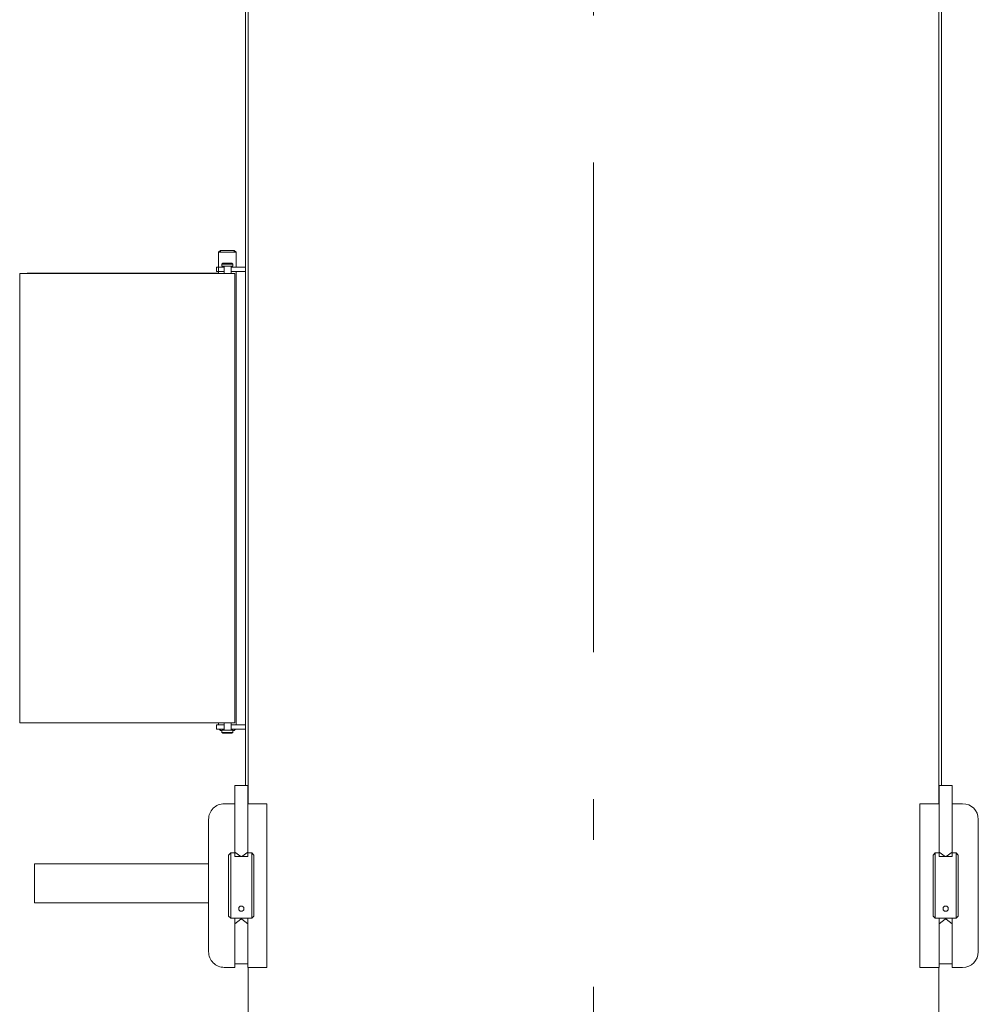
# Model space of a CAD drawing. Extents: x 6150 to 37180, y 3727 to 23870.
# Tile 25 of 27: x 31092 to 33294, y 19346 to 21608. Entities that reach past the tile are written whole.
import ezdxf

# ---------------------------------------------------------------- set-up
doc = ezdxf.new("R2010")
doc.units = 0
doc.header["$LTSCALE"] = 37.5
doc.header["$MEASUREMENT"] = 0
doc.linetypes.add('CENTER', pattern=[50.5, 30, -9, 2.5, -9])
doc.layers.add('4', color=54, linetype='Continuous')

# ---------------------------------------------------------------- blocks, each defined once
blk = doc.blocks.new('*G199')
at = {"layer": '4', "color": 54, "linetype": 'CENTER', "lineweight": 9}
blk.add_line((32410, 8792.6), (32410, 23870.4), dxfattribs=at)
at = {"layer": '4', "color": 54, "linetype": 'Continuous', "lineweight": 9}
for p, q in [((31610.5, 21020.2), (31610.5, 22310.8)), ((31616.5, 19806.8), (31616.5, 21994.8)), ((33203.5, 21991.7), (33203.5, 19806.8)), ((33209.5, 21810), (33209.5, 19848.8)), ((31610.5, 21264.4), (31610.5, 21314.4)), ((33209.5, 21264.4), (33209.5, 21314.4)), ((31549, 21074.4), (31553, 21078)), ((31553, 21074.4), (31549, 21074.4)), ((31549, 21024.8), (31549, 21074.4)), ((31549, 21074.4), (31589, 21074.4)), ((31553, 21078), (31553, 21074.4)), ((31585, 21078), (31553, 21078)), ((31553, 21078), (31553, 21074.4)), ((31553, 21074.4), (31585, 21074.4)), ((31589, 21074.4), (31585, 21078)), ((31585, 21078), (31585, 21074.4)), ((31585, 21074.4), (31585, 21078)), ((31585, 21074.4), (31589, 21074.4)), ((31589, 21074.4), (31589, 21038.8)), ((31544, 21029.8), (31544, 21039.8)), ((31544, 21039.8), (31561.5, 21039.8)), ((31558.5, 21048.8), (31556.5, 21046.8)), ((31556.5, 21046.8), (31556.5, 21041.8)), ((31581.5, 21046.8), (31556.5, 21046.8)), ((31556.5, 21041.8), (31581.5, 21041.8)), ((31579.5, 21048.8), (31558.5, 21048.8)), ((31577.5, 21041.8), (31561.5, 21041.8)), ((31561.5, 21041.8), (31561.5, 21024.8)), ((31577.5, 21024.8), (31577.5, 21041.8)), ((31577.5, 21039.8), (31610.5, 21039.8)), ((31581.5, 21046.8), (31579.5, 21048.8)), ((31581.5, 21041.8), (31581.5, 21046.8)), ((31583, 21024.8), (31092, 21024.8)), ((31092, 21024.8), (31092, 19992.8)), ((31549, 21025.8), (31109, 21025.8)), ((31561.5, 21029.8), (31544, 21029.8)), ((31610.5, 21029.8), (31577.5, 21029.8)), ((31586, 21024.8), (31583, 21024.8)), ((31586, 19992.8), (31586, 21024.8)), ((31589, 21028.8), (31589, 19987.8)), ((31610.5, 19848.8), (31610.5, 21020.2)), ((31092, 19992.8), (31586, 19992.8)), ((31544, 19977.8), (31544, 19987.8)), ((31544, 19987.8), (31561.5, 19987.8)), ((31561.5, 19977.8), (31544, 19977.8)), ((31549, 19987.8), (31549, 19992.8)), ((31550.2, 19977.8), (31553, 19975)), ((31553, 19974.9), (31553, 19977.8)), ((31553, 19975), (31553, 19977.8)), ((31556.5, 19975.8), (31581.5, 19975.8)), ((31556.5, 19970.8), (31556.5, 19975.8)), ((31561.5, 19975.8), (31561.5, 19992.8)), ((31577.5, 19975.8), (31561.5, 19975.8)), ((31577.5, 19992.8), (31577.5, 19975.8)), ((31577.5, 19987.8), (31610.5, 19987.8)), ((31610.5, 19977.8), (31577.5, 19977.8)), ((31581.5, 19975.8), (31581.5, 19970.8)), ((31585, 19977.8), (31585, 19974.9)), ((31587.8, 19977.8), (31585, 19974.9)), ((31585, 19974.9), (31585, 19977.8)), ((31556.5, 19974.9), (31553, 19974.9)), ((31558.5, 19968.8), (31556.5, 19970.8)), ((31581.5, 19970.8), (31556.5, 19970.8)), ((31579.5, 19968.8), (31558.5, 19968.8)), ((31581.5, 19970.8), (31579.5, 19968.8)), ((31585, 19974.9), (31581.5, 19974.9)), ((31586, 19848.8), (31616, 19848.8)), ((31586, 19695.2), (31586, 19848.8)), ((31616, 19848.8), (31616, 19695.2)), ((33234, 19848.8), (33204, 19848.8)), ((33204, 19848.8), (33204, 19695.2)), ((33234, 19695.2), (33234, 19848.8)), ((31586, 19806.8), (31562, 19806.8)), ((31660, 19806.8), (31616, 19806.8)), ((31660, 19806.8), (31660, 19430.8)), ((33160, 19806.8), (33204, 19806.8)), ((33160, 19806.8), (33160, 19430.8)), ((33234, 19806.8), (33258, 19806.8)), ((31526, 19770.8), (31526, 19466.8)), ((33294, 19770.8), (33294, 19466.8)), ((31577, 19693.8), (31572, 19688.8)), ((31572, 19688.8), (31572, 19548.8)), ((31577, 19693.8), (31577, 19543.8)), ((31586, 19693.8), (31577, 19693.8)), ((31600, 19685.8), (31586, 19695.2)), ((31586, 19685.8), (31586, 19695.2)), ((31616, 19685.8), (31586, 19685.8)), ((31602, 19685.8), (31600, 19685.8)), ((31616, 19695.2), (31602, 19685.8)), ((31616, 19695.2), (31616, 19685.8)), ((31625, 19693.8), (31616, 19693.8)), ((31625, 19543.8), (31625, 19693.8)), ((31630, 19688.8), (31625, 19693.8)), ((31630, 19548.8), (31630, 19688.8)), ((33190, 19688.8), (33195, 19693.8)), ((33190, 19548.8), (33190, 19688.8)), ((33195, 19543.8), (33195, 19693.8)), ((33195, 19693.8), (33204, 19693.8)), ((33204, 19695.2), (33218, 19685.8)), ((33204, 19695.2), (33204, 19685.8)), ((33204, 19685.8), (33234, 19685.8)), ((33218, 19685.8), (33220, 19685.8)), ((33220, 19685.8), (33234, 19695.2)), ((33234, 19685.8), (33234, 19695.2)), ((33234, 19693.8), (33243, 19693.8)), ((33243, 19693.8), (33243, 19543.8)), ((33243, 19693.8), (33248, 19688.8)), ((33248, 19688.8), (33248, 19548.8)), ((31526, 19668.8), (31126, 19668.8)), ((31126, 19668.8), (31126, 19578.8)), ((31526, 19578.8), (31526, 19668.8)), ((31126, 19578.8), (31526, 19578.8)), ((31572, 19548.8), (31577, 19543.8)), ((31625, 19543.8), (31630, 19548.8)), ((33195, 19543.8), (33190, 19548.8)), ((33248, 19548.8), (33243, 19543.8)), ((31577, 19543.8), (31625, 19543.8)), ((31616, 19543.8), (31586, 19543.8)), ((31586, 19543.8), (31586, 19531)), ((31586, 19430.8), (31586, 19543.8)), ((31586, 19531), (31600, 19541.8)), ((31586, 19438.8), (31586, 19531)), ((31600, 19541.8), (31602, 19541.8)), ((31602, 19541.8), (31616, 19531)), ((31616, 19531), (31616, 19543.8)), ((31616, 19430.8), (31616, 19543.8)), ((31616, 19531), (31616, 19438.8)), ((33243, 19543.8), (33195, 19543.8)), ((33204, 19531), (33204, 19543.8)), ((33204, 19543.8), (33234, 19543.8)), ((33204, 19430.8), (33204, 19543.8)), ((33218, 19541.8), (33204, 19531)), ((33204, 19531), (33204, 19438.8)), ((33220, 19541.8), (33218, 19541.8)), ((33234, 19531), (33220, 19541.8)), ((33234, 19543.8), (33234, 19531)), ((33234, 19430.8), (33234, 19543.8)), ((33234, 19438.8), (33234, 19531)), ((31616, 19438.8), (31586, 19438.8)), ((33204, 19438.8), (33234, 19438.8)), ((31562, 19430.8), (31584, 19430.8)), ((31584, 19430.8), (31586, 19430.8)), ((31660, 19430.8), (31616, 19430.8)), ((31616.5, 9478.7), (31616.5, 19430.8)), ((33160, 19430.8), (33204, 19430.8)), ((33203.5, 19430.8), (33203.5, 9478.6)), ((33236, 19430.8), (33234, 19430.8)), ((33258, 19430.8), (33236, 19430.8))]:
    blk.add_line(p, q, dxfattribs=at)
for centre in [(31601, 19565.7), (33219, 19565.7)]:
    blk.add_circle(centre, 6, dxfattribs=at)
for centre, start, end in [((31562, 19770.8), 90, -179.9963), ((33258, 19770.8), 0, 89.9939), ((31562, 19466.8), 180, -89.9988), ((33258, 19466.8), -90, -0.0024)]:
    blk.add_arc(centre, 36, start, end, dxfattribs=at)

msp = doc.modelspace()

# ---------------------------------------------------------------- block references
at = {"color": 7, "linetype": 'Continuous', "lineweight": 9}
msp.add_blockref('*G199', (0, 0), dxfattribs=at)

doc.saveas('drawing.dxf')
